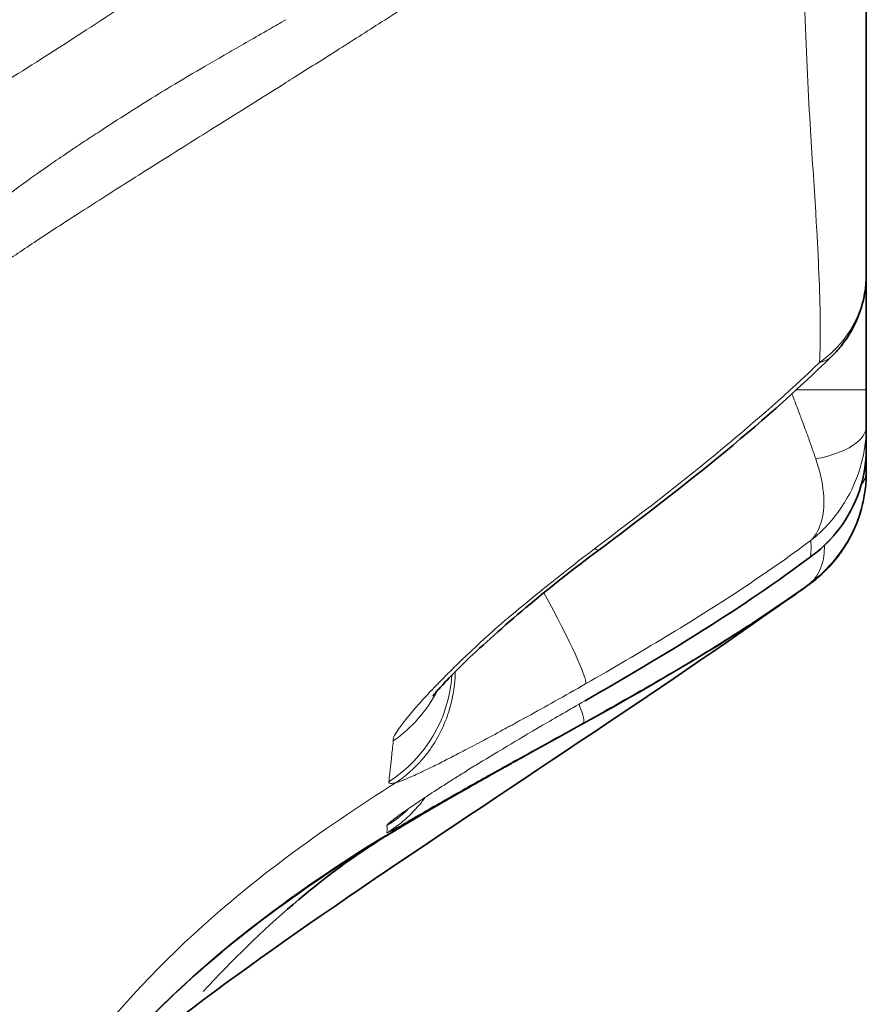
# Model space of a CAD drawing. Header units: millimetres. Extents: x 5 to 415, y 5 to 292.
# Tile 9 of 197: x 46.05 to 49.11, y 150.07 to 153.63. Entities that reach past the tile are written whole.
import ezdxf

# ---------------------------------------------------------------- set-up
doc = ezdxf.new("R2010")
doc.units = ezdxf.units.MM
doc.layers.add('Sichtbar (ISO)', color=7, linetype='Continuous', lineweight=35)
doc.layers.add('Sichtbar schmal (ISO)', color=7, linetype='Continuous', lineweight=18)

msp = doc.modelspace()

# ---------------------------------------------------------------- linework, layer by layer
at = {"layer": 'Sichtbar (ISO)'}
for p, q in [((49.10658155, 152.70922514), (49.10658155, 154.95503939)), ((49.10658155, 152.70919875), (49.10658155, 152.70922514)), ((49.10658155, 152.29035697), (49.10658155, 152.70919875))]:
    msp.add_line(p, q, dxfattribs=at)
for centre, start, end in [((47.11229155, 151.10765985), 301.55376312, 302.46627258), ((47.11229155, 151.10732936), 301.55709245, 302.58733975), ((47.11229155, 151.10718128), 301.56117639, 302.06166992), ((47.11229155, 151.1071494), 302.11941619, 302.14065145)]:
    msp.add_arc(centre, 0.5, start, end, dxfattribs=at)
for points, knots in [([(49.10658155, 152.70919875), (49.10657954, 152.66160876), (49.09836533, 152.61362155), (49.06709379, 152.52566977), (49.04405687, 152.48452201), (49.00481026, 152.43557865), (48.99345074, 152.42305292), (48.98141794, 152.41127037)], [0, 0, 0, 0, 0.014877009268, 0.014877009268, 0.029404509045, 0.029404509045, 0.034758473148, 0.034758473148, 0.034758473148, 0.034758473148]), ([(49.10658155, 152.29035697), (49.10658155, 152.28252533), (49.10658135, 152.27493524), (49.10658132, 152.26766995), (49.10658129, 152.25804687), (49.10658152, 152.24899437), (49.10658155, 152.24070205), (49.10658156, 152.23833917), (49.10658155, 152.23603979), (49.10658151, 152.23378925), (49.10658133, 152.22217878), (49.10658044, 152.21183396), (49.10658058, 152.20096648), (49.10658059, 152.19995667), (49.10658061, 152.19894213), (49.10658063, 152.19792335), (49.10658091, 152.18585282), (49.10658155, 152.17320483), (49.10658155, 152.1607849)], [0.00000004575, 0.00000004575, 0.00000004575, 0.00000004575, 0.14339835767, 0.14339835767, 0.14339835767, 0.33333333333, 0.33333333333, 0.33333333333, 0.38745504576, 0.38745504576, 0.38745504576, 0.66666666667, 0.66666666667, 0.66666666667, 0.69261089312, 0.69261089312, 0.69261089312, 1, 1, 1, 1]), ([(49.10658155, 152.07983851), (49.10658155, 152.08378521), (49.10658153, 152.08779857), (49.10658155, 152.09154773), (49.10658157, 152.09411304), (49.10658173, 152.09655468), (49.10658026, 152.09876662), (49.10657958, 152.0997874), (49.10657851, 152.10075925), (49.10657658, 152.1016718), (49.10656436, 152.10745171), (49.10646963, 152.11085357), (49.10645812, 152.11982286), (49.10645668, 152.12094402), (49.10645702, 152.12215214), (49.106459, 152.12344205), (49.10647209, 152.13195753), (49.10656893, 152.14403805), (49.10658049, 152.15819873), (49.10658119, 152.15905333), (49.10658156, 152.1599155), (49.10658155, 152.1607849)], [0, 0, 0, 0, 0.1666666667, 0.1666666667, 0.1666666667, 0.2807056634, 0.2807056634, 0.2807056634, 0.3333333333, 0.3333333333, 0.3333333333, 0.6666666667, 0.6666666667, 0.6666666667, 0.7083333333, 0.7083333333, 0.7083333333, 0.9833997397, 0.9833997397, 0.9833997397, 1, 1, 1, 1]), ([(49.10658139, 152.07940475), (49.10653797, 152.02710317), (49.09783852, 151.97470189), (49.06501277, 151.87709199), (49.04048834, 151.83076722), (48.98278365, 151.7542889), (48.95068974, 151.72227142), (48.91508798, 151.69544624)], [0, 0, 0, 0, 0.016131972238, 0.016131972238, 0.032324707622, 0.032324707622, 0.046551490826, 0.046551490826, 0.046551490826, 0.046551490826]), ([(49.10658155, 151.99656824), (49.10658155, 152.00864865), (49.10658155, 152.02141714), (49.10658155, 152.03492695), (49.10658155, 152.0361308), (49.10658155, 152.03734064), (49.10658155, 152.03855659), (49.10658155, 152.04922017), (49.10658156, 152.06033855), (49.10658155, 152.07180202), (49.10658155, 152.07432032), (49.10658155, 152.07685509), (49.10658155, 152.07940477)], [0, 0, 0, 0, 0.30606040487, 0.30606040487, 0.30606040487, 0.33333333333, 0.33333333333, 0.33333333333, 0.5725107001, 0.5725107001, 0.5725107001, 0.62505344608, 0.62505344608, 0.62505344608, 0.62505344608]), ([(49.08058111, 151.83421205), (49.08088864, 151.83512823), (49.08119386, 151.83604632), (49.08149677, 151.83696636), (49.08524762, 151.84835907), (49.08863454, 151.86002761), (49.09161586, 151.87193947), (49.0963494, 151.89085232), (49.10005863, 151.91037891), (49.10259704, 151.93036942), (49.10521138, 151.95095787), (49.10658402, 151.9720379), (49.10658155, 151.99337515)], [0.66029224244, 0.66029224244, 0.66029224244, 0.66029224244, 0.66666666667, 0.66666666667, 0.66666666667, 0.74560035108, 0.74560035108, 0.74560035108, 0.87092590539, 0.87092590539, 0.87092590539, 1, 1, 1, 1]), ([(49.10658155, 151.99337515), (49.10658155, 151.99330704), (49.10658152, 151.99357402), (49.10658155, 151.99449761), (49.10658155, 151.99656824)], [0, 0, 0, 0, 0.2691702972, 1, 1, 1, 1]), ([(48.14126678, 151.71284836), (48.04939928, 151.64443325), (47.95936811, 151.57341334), (47.79787446, 151.43800185), (47.72369785, 151.37138519), (47.63749749, 151.28827206), (47.61364927, 151.26435701), (47.57923712, 151.22829685), (47.56641975, 151.21425812), (47.55076111, 151.19633276), (47.54605467, 151.19059497), (47.54328695, 151.18708493), (47.54289716, 151.18656667), (47.54289716, 151.18656667)], [0, 0, 0, 0, 0.03446112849, 0.03446112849, 0.06850430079, 0.06850430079, 0.08352697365, 0.08352697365, 0.09468708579, 0.09468708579, 0.1026161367, 0.1026161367, 0.10548840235, 0.10548840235, 0.10548840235, 0.10548840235]), ([(48.89980671, 151.58832261), (48.92205479, 151.60444994), (48.94271797, 151.62221184), (48.96154224, 151.64118322), (48.97955683, 151.65933859), (48.99582088, 151.67855074), (49.01015483, 151.69815285), (49.01148725, 151.69997497), (49.0128032, 151.70180045), (49.01410264, 151.70362873), (49.02047022, 151.71258776), (49.02644784, 151.72161509), (49.0320736, 151.73073179)], [0, 0, 0, 0, 0.1629239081, 0.1629239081, 0.1629239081, 0.31884004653, 0.31884004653, 0.31884004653, 0.33333333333, 0.33333333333, 0.33333333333, 0.40435390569, 0.40435390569, 0.40435390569, 0.40435390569]), ([(48.75669273, 151.48856595), (48.27286788, 151.16342159), (47.73878141, 150.91871639), (46.99024876, 150.43678853), (46.74282019, 150.2484066), (46.37126424, 149.87132503), (46.23075729, 149.69609124), (45.92424968, 149.21885415), (45.78443495, 148.89621431), (45.627112, 148.37717819), (45.58192136, 148.18423758), (45.53533553, 147.93004114), (45.5252068, 147.86957046), (45.51249417, 147.7865894), (45.50915081, 147.7639731), (45.50472482, 147.73295266), (45.50353521, 147.72450039), (45.50211612, 147.7142795), (45.50186981, 147.71250034), (45.5015936, 147.71049936), (45.50156292, 147.71027704), (45.50151692, 147.70994357), (45.50150159, 147.70983242), (45.5014786, 147.70966569), (45.50147094, 147.70961011), (45.50145868, 147.70952119), (45.50145408, 147.70948785), (45.50144949, 147.7094545)], [0, 0, 0, 0, 0.1750612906, 0.1750612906, 0.2672300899, 0.2672300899, 0.33390306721, 0.33390306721, 0.43739540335, 0.43739540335, 0.49662542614, 0.49662542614, 0.51504950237, 0.51504950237, 0.52195717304, 0.52195717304, 0.52454725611, 0.52454725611, 0.52509331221, 0.52509331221, 0.52516156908, 0.52516156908, 0.52519569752, 0.52519569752, 0.52521276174, 0.52521276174, 0.52522300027, 0.52522300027, 0.52522300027, 0.52522300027]), ([(48.77540621, 151.50118725), (47.85784588, 150.85151103), (46.45485688, 150.0068479), (46.14315356, 149.55940429), (46.11305382, 149.51449014), (46.08710682, 149.47306178)], [0.0657623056, 0.0657623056, 0.0657623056, 0.0657623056, 1.4798157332, 1.4798157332, 1.6467220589, 1.6467220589, 1.6467220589, 1.6467220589]), ([(47.91100973, 150.99024076), (47.89328236, 150.98040829), (47.87645116, 150.97106665), (47.86059133, 150.96225083), (47.85676757, 150.96012536), (47.85299974, 150.95803024), (47.84928825, 150.9559657)], [0.116769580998, 0.116769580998, 0.116769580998, 0.116769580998, 0.156928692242, 0.156928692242, 0.156928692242, 0.16661093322, 0.16661093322, 0.16661093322, 0.16661093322]), ([(47.82583636, 150.94290994), (47.82143768, 150.94045908), (47.8171313, 150.93805841), (47.81291806, 150.93570842), (47.79631338, 150.92644692), (47.78135607, 150.91808515), (47.76740944, 150.91027119), (47.73809338, 150.89384612), (47.71314389, 150.87979165), (47.68768119, 150.86536057), (47.67525745, 150.85831936), (47.66273126, 150.85119814), (47.64972154, 150.8437763), (47.64725369, 150.84236843), (47.64475904, 150.84094438), (47.64224163, 150.83950635)], [0.18770539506, 0.18770539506, 0.18770539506, 0.18770539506, 0.2, 0.2, 0.2, 0.24845393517, 0.24845393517, 0.24845393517, 0.35030492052, 0.35030492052, 0.35030492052, 0.4, 0.4, 0.4, 0.40942679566, 0.40942679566, 0.40942679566, 0.40942679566]), ([(47.82518691, 150.94261235), (47.82097256, 150.94026474), (47.81684341, 150.93796344), (47.81280024, 150.93570891), (47.79622519, 150.92646642), (47.78129557, 150.91812239), (47.7673755, 150.91032546), (47.73806788, 150.89390965), (47.71313595, 150.87986897), (47.68768152, 150.86544665), (47.67524406, 150.85839966), (47.66270165, 150.85127124), (47.64967017, 150.84383907), (47.64740744, 150.84254858), (47.64512202, 150.8412444), (47.64281704, 150.83992823)], [0.18819924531, 0.18819924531, 0.18819924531, 0.18819924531, 0.2, 0.2, 0.2, 0.2483773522, 0.2483773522, 0.2483773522, 0.35023207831, 0.35023207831, 0.35023207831, 0.4, 0.4, 0.4, 0.40864146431, 0.40864146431, 0.40864146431, 0.40864146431]), ([(47.66888246, 150.85504099), (47.66255406, 150.85144487), (47.65615028, 150.84779997), (47.64962268, 150.84407826), (47.6476189, 150.8429358), (47.64559717, 150.84178253), (47.64355969, 150.84061963)], [0.375075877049, 0.375075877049, 0.375075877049, 0.375075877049, 0.4, 0.4, 0.4, 0.407650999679, 0.407650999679, 0.407650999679, 0.407650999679]), ([(47.49045696, 150.75131388), (47.49211825, 150.75229767), (47.49380574, 150.7532963), (47.49552031, 150.75431025), (47.50820148, 150.76180954), (47.52210059, 150.76998948), (47.53681149, 150.77859427), (47.55954449, 150.7918914), (47.5842615, 150.80622228), (47.60839075, 150.82009945), (47.61364711, 150.82312248), (47.61887202, 150.82612224), (47.62403298, 150.82908088)], [0.3921095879, 0.3921095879, 0.3921095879, 0.3921095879, 0.4, 0.4, 0.4, 0.45835832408, 0.45835832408, 0.45835832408, 0.54854044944, 0.54854044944, 0.54854044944, 0.56818590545, 0.56818590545, 0.56818590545, 0.56818590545]), ([(47.49092172, 150.75165379), (47.49242267, 150.75254241), (47.49394494, 150.75344311), (47.49548918, 150.75435623), (47.5081668, 150.76185259), (47.52206153, 150.77002899), (47.53676767, 150.7786299), (47.55949873, 150.7919242), (47.58421386, 150.80625197), (47.60834252, 150.82012665), (47.61722701, 150.82523549), (47.62602179, 150.83027794), (47.63457005, 150.83516786)], [0.39289320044, 0.39289320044, 0.39289320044, 0.39289320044, 0.4, 0.4, 0.4, 0.45834416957, 0.45834416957, 0.45834416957, 0.54852586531, 0.54852586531, 0.54852586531, 0.58173195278, 0.58173195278, 0.58173195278, 0.58173195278]), ([(47.49161853, 150.75228284), (47.49288432, 150.75303204), (47.4941652, 150.75378978), (47.49546156, 150.75455627), (47.50813445, 150.76204929), (47.52202321, 150.77022149), (47.5367228, 150.77881776), (47.55945169, 150.79210952), (47.58416464, 150.8064344), (47.60829254, 150.82030685), (47.61699796, 150.82531206), (47.62561743, 150.83025363), (47.63400349, 150.83505056)], [0.39403374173, 0.39403374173, 0.39403374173, 0.39403374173, 0.4, 0.4, 0.4, 0.45832458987, 0.45832458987, 0.45832458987, 0.54850755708, 0.54850755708, 0.54850755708, 0.58104580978, 0.58104580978, 0.58104580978, 0.58104580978]), ([(47.49092173, 150.7516538), (47.44915868, 150.7269284), (47.41687067, 150.70736542), (47.38837782, 150.69000027), (47.38253266, 150.68640783), (47.37770253, 150.68345048)], [0, 0, 0, 0, 0.025440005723, 0.025440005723, 0.037147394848, 0.037147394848, 0.037147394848, 0.037147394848]), ([(47.49045698, 150.75131389), (47.4487748, 150.72663038), (47.41657352, 150.70711663), (47.38854388, 150.69003297), (47.38281405, 150.68651344), (47.37810315, 150.68362889)], [0, 0, 0, 0, 0.025435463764, 0.025435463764, 0.036685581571, 0.036685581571, 0.036685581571, 0.036685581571]), ([(45.50130085, 147.70950211), (45.5013026, 147.70951481), (45.50130435, 147.70952751), (45.50130959, 147.70956562), (45.50131309, 147.70959104), (45.50132359, 147.70966731), (45.5013306, 147.7097182), (45.50135163, 147.70987095), (45.50136567, 147.70997291), (45.50140785, 147.7102792), (45.50143606, 147.71048393), (45.50152093, 147.7110997), (45.50157784, 147.71151234), (45.50186406, 147.71358634), (45.50209841, 147.71527992), (45.50280249, 147.72035361), (45.50328758, 147.72383118), (45.50804296, 147.75771522), (45.51400958, 147.79899884), (45.53132142, 147.90741029), (45.54329023, 147.97720649), (45.5852306, 148.19362666), (45.62210296, 148.35323953), (45.75564425, 148.81552013), (45.87999534, 149.12430548), (46.15736527, 149.59405634), (46.28886659, 149.77280697), (46.70573475, 150.23132347), (47.03357861, 150.47468569), (47.37359401, 150.68335041)], [0, 0, 0, 0, 0.00001163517, 0.00001163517, 0.0000349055, 0.0000349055, 0.00008144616, 0.00008144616, 0.00017452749, 0.00017452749, 0.00036069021, 0.00036069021, 0.00073301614, 0.00073301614, 0.00222236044, 0.00222236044, 0.00510372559, 0.00510372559, 0.02921636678, 0.02921636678, 0.05507378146, 0.05507378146, 0.10493462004, 0.10493462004, 0.20303836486, 0.20303836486, 0.26885782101, 0.26885782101, 0.38895913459, 0.38895913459, 0.38895913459, 0.38895913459]), ([(47.37681631, 150.68301599), (47.37602983, 150.6825354), (47.37547696, 150.68219762), (47.3745162, 150.68161201), (47.37418276, 150.68140882), (47.37395331, 150.68126902)], [0.0087825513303, 0.0087825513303, 0.0087825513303, 0.0087825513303, 0.0106399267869, 0.0106399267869, 0.0118626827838, 0.0118626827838, 0.0118626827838, 0.0118626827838]), ([(47.37432535, 150.68182815), (47.37456056, 150.68197248), (47.37491323, 150.68218896), (47.37608581, 150.68291391), (47.37691654, 150.6834285), (47.37869816, 150.68454612), (47.37935881, 150.68496222), (47.38024526, 150.68552417), (47.38040618, 150.68562631), (47.38057026, 150.68573059)], [0, 0, 0, 0, 0.0007776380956, 0.0007776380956, 0.0015240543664, 0.0015240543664, 0.0018767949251, 0.0018767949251, 0.0019530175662, 0.0019530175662, 0.0019530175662, 0.0019530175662]), ([(47.37435956, 150.68134139), (47.37484505, 150.68163922), (47.37579981, 150.68221983), (47.37719885, 150.68307547), (47.37748223, 150.68324878), (47.37778382, 150.68343336), (47.37810326, 150.68362897)], [0.027341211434, 0.027341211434, 0.027341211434, 0.027341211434, 0.066473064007, 0.066473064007, 0.066473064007, 0.074399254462, 0.074399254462, 0.074399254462, 0.074399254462]), ([(47.37440682, 150.68143609), (47.37491261, 150.68174628), (47.37584031, 150.68231101), (47.37716852, 150.68312363), (47.3773399, 150.68322849), (47.37751795, 150.68333747), (47.37770258, 150.68345051)], [0.029320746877, 0.029320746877, 0.029320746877, 0.029320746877, 0.066475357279, 0.066475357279, 0.066475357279, 0.07126955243, 0.07126955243, 0.07126955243, 0.07126955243]), ([(47.37448535, 150.68159763), (47.37469982, 150.68172925), (47.37506819, 150.68195501), (47.37647248, 150.6828245), (47.37745016, 150.6834308), (47.37954219, 150.68474864), (47.38024669, 150.68519439), (47.38116256, 150.6857778), (47.38131152, 150.6858728), (47.38146283, 150.68596942)], [0, 0, 0, 0, 0.0010262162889, 0.0010262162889, 0.001897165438, 0.001897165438, 0.0022598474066, 0.0022598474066, 0.0023288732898, 0.0023288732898, 0.0023288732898, 0.0023288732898]), ([(47.37463054, 150.6815403), (47.37481543, 150.68165377), (47.37518196, 150.68187793), (47.37644218, 150.68265922), (47.37687654, 150.68292908), (47.37752027, 150.68333123), (47.37761095, 150.68338792), (47.3777049, 150.6834467)], [0, 0, 0, 0, 0.0012419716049, 0.0012419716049, 0.0017147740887, 0.0017147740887, 0.0017891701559, 0.0017891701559, 0.0017891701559, 0.0017891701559]), ([(47.40790122, 150.7024896), (47.3961693, 150.69533687), (47.38744981, 150.68995856), (47.37978564, 150.68524837), (47.37875555, 150.68461593), (47.37770239, 150.68397091)], [0.0099653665, 0.0099653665, 0.0099653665, 0.0099653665, 0.023431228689, 0.023431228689, 0.025594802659, 0.025594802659, 0.025594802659, 0.025594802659])]:
    msp.add_open_spline(points, degree=3, knots=knots, dxfattribs=at)
for points in [[(48.98134187, 152.411194), (48.72065486, 152.15673902), (48.4331803, 151.93031931), (48.14126712, 151.71284861)], [(48.98133691, 152.41119849), (48.98136241, 152.41122337), (48.98138787, 152.41124826), (48.98141331, 152.41127316)], [(49.10658136, 152.07940476), (49.10658149, 152.07954933), (49.10658156, 152.07969391), (49.10658155, 152.07983851)], [(49.0805811, 151.83421206), (49.06838603, 151.7978823), (49.05197517, 151.76298785), (49.03207175, 151.7307348)], [(48.91503655, 151.69540988), (48.65476161, 151.49957739), (48.37427248, 151.3315138), (48.09233817, 151.16893747)], [(48.91502095, 151.69542865), (48.91503767, 151.69544134), (48.91505437, 151.69545403), (48.91507108, 151.69546673)], [(48.89980225, 151.58831808), (48.85317251, 151.55455636), (48.80542877, 151.52132488), (48.75669056, 151.48857006)], [(47.83099737, 150.94581567), (47.84992304, 150.95635259), (47.87057779, 150.96782997), (47.89286858, 150.98020079)], [(47.82583593, 150.94290977), (47.76040555, 150.90645287), (47.69791778, 150.87131019), (47.64224149, 150.83950629)], [(47.8251865, 150.94261219), (47.76021771, 150.90642073), (47.69816421, 150.87153171), (47.64281691, 150.83992818)], [(47.49161854, 150.75228285), (47.45524773, 150.73075562), (47.42600763, 150.71310835), (47.40609773, 150.7010092)], [(47.37403219, 150.68112922), (47.14835166, 150.54247455), (46.92459009, 150.34882495), (46.71417949, 150.11968911)], [(47.37432753, 150.68182968), (47.37400054, 150.68162895), (47.3738684, 150.68154559), (47.37394106, 150.68158449)], [(47.37448777, 150.68159932), (47.37406341, 150.68133884), (47.37388478, 150.68122656), (47.37396577, 150.68126925)], [(47.37463309, 150.68154208), (47.37412681, 150.68123129), (47.37390867, 150.68109448), (47.37399603, 150.68114002)], [(47.37701036, 150.68313389), (47.37713641, 150.68321244), (47.37727057, 150.68329612), (47.37741358, 150.68338544)], [(47.37772263, 150.68342599), (47.37780034, 150.68347462), (47.37787949, 150.68352421), (47.37796069, 150.68357509)], [(47.37798164, 150.68372912), (47.37804113, 150.6837664), (47.37810166, 150.68380436), (47.37816309, 150.6838429)]]:
    msp.add_open_spline(points, degree=3, dxfattribs=at)
at = {"layer": 'Sichtbar schmal (ISO)'}
for p, q in [((48.93766842, 152.38925879), (48.93768212, 152.38926199)), ((49.10658155, 152.29035697), (48.85349044, 152.29035697)), ((48.90435276, 151.68828398), (48.90436366, 151.6882904)), ((48.91660037, 151.60325052), (48.9166177, 151.60326928)), ((47.4224341, 150.71676909), (47.42239929, 150.71674157)), ((47.37395271, 150.68173712), (47.37394104, 150.68158474)), ((47.37398016, 150.6813737), (47.37396579, 150.6812695))]:
    msp.add_line(p, q, dxfattribs=at)
for centre, major_axis, ratio, start_param, end_param in [((48.80658158, 152.16070368), (0.29999997, 0.00010076), 0.4305600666, 5.1153886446, 6.2830339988), ((48.80658195, 151.99687703), (0.29999954, -0.00040012), 0.4800503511, 5.9285272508, 6.283819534), ((47.84257097, 152.11382318), (0.29869608, -0.40097463), 0.0699867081, 6.0531222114, 6.2831879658), ((47.84257221, 151.66080487), (0.24932334, -0.43340267), 0.0756127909, 0.0721937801, 1.2901982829), ((47.11229156, 151.29495775), (0.49999995, 0.00021673), 0.995746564, 5.2858143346, 6.2155158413), ((47.11229156, 151.42910173), (-0.49999997, -0.00017264), 0.9887921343, 2.1825811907, 2.6685161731), ((47.84256723, 151.60208234), (0.24977094, -0.43314487), 0.075573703, 6.234078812, 6.2831853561), ((47.84256693, 151.52588004), (0.24292197, -0.43702279), 0.0762465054, 0.0051098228, 0.5206554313), ((47.11229155, 151.14296868), (-0.5, -0.0000201), 0.9994667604, 2.1286109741, 2.3161389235)]:
    msp.add_ellipse(centre, major_axis=major_axis, ratio=ratio, start_param=start_param, end_param=end_param, dxfattribs=at)
for points, knots in [([(40.51942454, 151.2124761), (40.95927247, 151.31020376), (41.39128733, 151.42182463), (41.81255685, 151.54598046), (42.20691741, 151.66220572), (42.59186115, 151.78941456), (42.96532398, 151.92627855), (43.12870845, 151.98615453), (43.28989999, 152.04787237), (43.44876217, 152.11125173), (43.62959996, 152.18339845), (43.80729088, 152.25791648), (43.98270018, 152.33515475), (44.28412689, 152.46788246), (44.57885067, 152.60859209), (44.8710342, 152.75956743), (45.12921026, 152.89297064), (45.3853945, 153.03440778), (45.64221811, 153.18584938), (45.77663404, 153.26511064), (45.91121838, 153.34712122), (46.04636126, 153.43216077), (46.13340347, 153.48693266), (46.22074763, 153.54286525), (46.30835598, 153.59994462), (46.4974317, 153.72313292), (46.68774248, 153.85166163), (46.87848466, 153.98582892), (47.04139358, 154.1004184), (47.20461243, 154.2191244), (47.36790159, 154.3418022), (47.51091385, 154.44924613), (47.65398013, 154.55973587), (47.79697968, 154.67313719), (47.92454879, 154.77430188), (48.05206459, 154.87778343), (48.17949927, 154.98343384), (48.2941666, 155.07849942), (48.40876815, 155.17532082), (48.52333454, 155.27375084), (48.56561253, 155.31007409), (48.60788589, 155.3466163), (48.65015942, 155.38336759)], [0, 0, 0, 0, 0.1421061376, 0.1421061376, 0.1421061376, 0.2751351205, 0.2751351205, 0.2751351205, 0.3333333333, 0.3333333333, 0.3333333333, 0.3995821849, 0.3995821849, 0.3995821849, 0.5134254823, 0.5134254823, 0.5134254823, 0.6140184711, 0.6140184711, 0.6140184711, 0.6666666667, 0.6666666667, 0.6666666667, 0.7005760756, 0.7005760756, 0.7005760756, 0.7737591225, 0.7737591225, 0.7737591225, 0.8362632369, 0.8362632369, 0.8362632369, 0.8910057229, 0.8910057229, 0.8910057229, 0.9398411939, 0.9398411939, 0.9398411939, 0.9837839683, 0.9837839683, 0.9837839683, 1, 1, 1, 1]), ([(47.0122899, 153.39930058), (47.02262052, 153.40579588), (47.03295087, 153.41229463), (47.04328082, 153.41879689), (47.09372814, 153.45055136), (47.14416558, 153.48238989), (47.19456796, 153.51433929), (47.24898468, 153.54883333), (47.30336051, 153.58345664), (47.35766818, 153.61823626), (47.41616192, 153.65569672), (47.47457653, 153.69333856), (47.53288127, 153.73118938), (47.59565472, 153.77194124), (47.65830075, 153.81293542), (47.72078692, 153.85419878), (47.78829314, 153.8987772), (47.8556127, 153.94366989), (47.92270861, 153.98890391), (47.99553554, 154.03800161), (48.06809887, 154.08750159), (48.14035995, 154.13742333), (48.21887331, 154.19166448), (48.29702973, 154.2464037), (48.37479046, 154.30165399), (48.45900259, 154.36148811), (48.54275048, 154.42192182), (48.62600816, 154.48293878), (48.70873903, 154.54356966), (48.79098605, 154.60477627), (48.87273909, 154.66653502)], [0, 0, 0, 0, 0.0163042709, 0.0163042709, 0.0163042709, 0.0959278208, 0.0959278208, 0.0959278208, 0.1818930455, 0.1818930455, 0.1818930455, 0.2744845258, 0.2744845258, 0.2744845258, 0.3741725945, 0.3741725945, 0.3741725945, 0.4818694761, 0.4818694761, 0.4818694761, 0.5987653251, 0.5987653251, 0.5987653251, 0.7257754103, 0.7257754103, 0.7257754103, 0.8633228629, 0.8633228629, 0.8633228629, 1, 1, 1, 1]), ([(48.87273909, 154.66653502), (48.87441521, 154.52691605), (48.8753113, 154.38926978), (48.87616475, 154.25620882), (48.87741456, 154.06135386), (48.87853966, 153.87618175), (48.88336572, 153.70516592), (48.88359469, 153.69705213), (48.88383209, 153.68897087), (48.88407847, 153.68092227), (48.88885412, 153.52490946), (48.89589477, 153.38031783), (48.90372531, 153.2495293), (48.91062773, 153.1342425), (48.91820362, 153.02950804), (48.9238997, 152.93190616), (48.92516864, 152.91016305), (48.92639304, 152.88881254), (48.92757081, 152.86779633), (48.93462393, 152.74194058), (48.93994847, 152.62784892), (48.94044966, 152.52231179), (48.94066666, 152.47661814), (48.93997298, 152.43255076), (48.93766842, 152.38925879)], [0, 0, 0, 0, 0.1315504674, 0.1315504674, 0.1315504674, 0.3241934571, 0.3241934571, 0.3241934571, 0.3333333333, 0.3333333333, 0.3333333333, 0.5104993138, 0.5104993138, 0.5104993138, 0.6666666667, 0.6666666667, 0.6666666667, 0.7014566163, 0.7014566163, 0.7014566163, 0.9097965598, 0.9097965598, 0.9097965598, 1, 1, 1, 1]), ([(45.43042531, 152.27588803), (45.42789804, 152.28482651), (45.42703401, 152.29447199), (45.42731228, 152.30452192), (45.42760361, 152.31504356), (45.42916198, 152.32598825), (45.43179029, 152.33760044), (45.43315361, 152.34362379), (45.43475698, 152.34980803), (45.43651278, 152.35596024), (45.43904598, 152.36483642), (45.44189559, 152.37364235), (45.44471395, 152.38185848), (45.44730527, 152.38941273), (45.44986381, 152.39647161), (45.45210391, 152.40264353), (45.45708636, 152.41637122), (45.46073176, 152.42549825), (45.46729262, 152.43854558), (45.46911334, 152.44216636), (45.47116983, 152.4460841), (45.4735771, 152.45046517), (45.47647077, 152.45573145), (45.47983717, 152.46168016), (45.48378726, 152.46832843), (45.48916531, 152.47738007), (45.49562616, 152.48772869), (45.5034446, 152.49938385), (45.5100604, 152.50924619), (45.5176481, 152.52004386), (45.52636647, 152.53176961), (45.52875846, 152.53498671), (45.53123552, 152.53827383), (45.53380082, 152.54163053), (45.53964925, 152.54928321), (45.54593971, 152.55732883), (45.55248858, 152.56554272), (45.56180076, 152.57722248), (45.57163643, 152.58924057), (45.58143371, 152.60099645), (45.59229379, 152.6140276), (45.60310582, 152.62673846), (45.61306977, 152.6383616), (45.62139034, 152.64806772), (45.62911857, 152.65701725), (45.63578055, 152.66477401), (45.63999628, 152.66968252), (45.64380071, 152.67409222), (45.64729812, 152.67812141), (45.66285893, 152.6960482), (45.67230311, 152.70649164), (45.68526538, 152.71929014), (45.68797828, 152.72196877), (45.6908467, 152.7247486), (45.69396094, 152.72771663), (45.70342584, 152.73673715), (45.71512162, 152.7475572), (45.72871297, 152.75989474), (45.74263696, 152.77253424), (45.7585508, 152.78676535), (45.77608865, 152.80230863), (45.78002622, 152.80579838), (45.78404563, 152.80935445), (45.78814267, 152.81297385), (45.80048903, 152.82388082), (45.81353743, 152.83536074), (45.82723592, 152.84726049), (45.84470284, 152.86243386), (45.86322698, 152.87828957), (45.88269115, 152.89451387), (45.89761201, 152.9069511), (45.91308505, 152.91960522), (45.92905416, 152.93233649), (45.9337288, 152.93606332), (45.93844605, 152.93979744), (45.94319042, 152.94352878), (45.96517119, 152.96081616), (45.98773484, 152.97803959), (46.00933232, 152.99422534), (46.03606348, 153.01425839), (46.0613138, 153.0327038), (46.08213625, 153.04777694), (46.11571085, 153.07208123), (46.13779397, 153.08755197), (46.16019482, 153.10302023), (46.16533397, 153.10656891), (46.17049031, 153.11011611), (46.17580711, 153.11376644), (46.19580802, 153.12749835), (46.21806905, 153.14271315), (46.24628898, 153.16158135), (46.25826934, 153.16959157), (46.27132375, 153.17825961), (46.2857353, 153.18774861), (46.30239794, 153.19871979), (46.32087269, 153.21079646), (46.34027847, 153.22340492), (46.37311229, 153.24473795), (46.40861138, 153.26759108), (46.44250019, 153.28923426), (46.44671094, 153.29192346), (46.45089683, 153.29459405), (46.45504965, 153.2972408), (46.48735615, 153.317831), (46.51766593, 153.33695554), (46.55375758, 153.35903157), (46.58171204, 153.37613035), (46.61313589, 153.39499746), (46.65162588, 153.41768355), (46.65932166, 153.42221946), (46.66729964, 153.42690905), (46.67554991, 153.43174698), (46.7141182, 153.45436329), (46.75863842, 153.48021791), (46.8080863, 153.50879038), (46.85226465, 153.53431796), (46.90037589, 153.56201605), (46.95168129, 153.59153548), (46.97142581, 153.60289582), (46.99164331, 153.61452618), (47.0122916, 153.62640703)], [0, 0, 0, 0, 0.0348953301, 0.0348953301, 0.0348953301, 0.0714285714, 0.0714285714, 0.0714285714, 0.0903786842, 0.0903786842, 0.0903786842, 0.1177191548, 0.1177191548, 0.1177191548, 0.1428571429, 0.1428571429, 0.1428571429, 0.1987694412, 0.1987694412, 0.1987694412, 0.2142857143, 0.2142857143, 0.2142857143, 0.2329371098, 0.2329371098, 0.2329371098, 0.258331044, 0.258331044, 0.258331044, 0.2798188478, 0.2798188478, 0.2798188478, 0.2857142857, 0.2857142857, 0.2857142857, 0.2991548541, 0.2991548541, 0.2991548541, 0.3182667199, 0.3182667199, 0.3182667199, 0.339451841, 0.339451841, 0.339451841, 0.3571428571, 0.3571428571, 0.3571428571, 0.3683378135, 0.3683378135, 0.3683378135, 0.4181468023, 0.4181468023, 0.4181468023, 0.4285714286, 0.4285714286, 0.4285714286, 0.4602542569, 0.4602542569, 0.4602542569, 0.492712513, 0.492712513, 0.492712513, 0.5, 0.5, 0.5, 0.5219606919, 0.5219606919, 0.5219606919, 0.5499627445, 0.5499627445, 0.5499627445, 0.5714285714, 0.5714285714, 0.5714285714, 0.5777122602, 0.5777122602, 0.5777122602, 0.6068247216, 0.6068247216, 0.6068247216, 0.6428571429, 0.6428571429, 0.6428571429, 0.7009566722, 0.7009566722, 0.7009566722, 0.7142857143, 0.7142857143, 0.7142857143, 0.7644273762, 0.7644273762, 0.7644273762, 0.7857142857, 0.7857142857, 0.7857142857, 0.8103262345, 0.8103262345, 0.8103262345, 0.8519687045, 0.8519687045, 0.8519687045, 0.8571428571, 0.8571428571, 0.8571428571, 0.8973947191, 0.8973947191, 0.8973947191, 0.9285714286, 0.9285714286, 0.9285714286, 0.9348049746, 0.9348049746, 0.9348049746, 0.963945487, 0.963945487, 0.963945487, 0.9899805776, 0.9899805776, 0.9899805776, 1, 1, 1, 1]), ([(45.4831852, 152.29293684), (45.48301498, 152.29783404), (45.48451117, 152.30795089), (45.49078197, 152.3238933), (45.49959022, 152.33976391), (45.51079956, 152.35627936), (45.52459062, 152.37392393), (45.5410438, 152.39283608), (45.56024875, 152.41310537), (45.58234851, 152.43484228), (45.60746375, 152.45811355), (45.63565727, 152.4829284), (45.66695117, 152.50926805), (45.70139568, 152.53714532), (45.73911624, 152.56663406), (45.78030377, 152.59785335), (45.82517938, 152.63093826), (45.87397914, 152.66602965), (45.9269481, 152.70327189), (45.98434308, 152.74281686), (46.04647416, 152.78485453), (46.11375777, 152.82964694), (46.18672469, 152.87753127), (46.26597315, 152.92888976), (46.35211019, 152.98411633), (46.4457286, 153.04360855), (46.54740288, 153.10777316), (46.65771671, 153.17705122), (46.77730377, 153.2519546), (46.89653401, 153.32661218), (46.97597056, 153.37646512), (47.01228988, 153.3993006)], [0, 0, 0, 0, 0.0142044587, 0.0267787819, 0.0388200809, 0.0514408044, 0.0649849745, 0.0795697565, 0.0953786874, 0.1125721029, 0.1312786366, 0.1515540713, 0.1733974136, 0.1968421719, 0.221998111, 0.249003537, 0.2780026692, 0.3091456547, 0.3425848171, 0.3784710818, 0.4169686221, 0.4583246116, 0.5028834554, 0.5510122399, 0.6030755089, 0.6594319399, 0.7204276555, 0.7864065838, 0.8577639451, 0.9349637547, 1, 1, 1, 1]), ([(48.93766842, 152.38925879), (48.97500864, 152.41574919), (49.00666751, 152.44725601), (49.0311575, 152.48036456), (49.05564749, 152.51347311), (49.07351032, 152.54780112), (49.08638048, 152.5857854), (49.09924805, 152.62376204), (49.10657854, 152.66549038), (49.10658155, 152.70919875)], [0.00000000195, 0.00000000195, 0.00000000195, 0.00000000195, 0.33333333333, 0.33333333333, 0.33333333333, 0.66666666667, 0.66666666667, 0.66666666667, 0.99993292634, 0.99993292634, 0.99993292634, 0.99993292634]), ([(48.93771619, 152.38926995), (48.9509162, 152.39235402), (48.96202241, 152.39695386), (48.97082543, 152.40275824), (48.97478066, 152.40536618), (48.97827535, 152.40821115), (48.98133691, 152.41119849)], [0.00021988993, 0.00021988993, 0.00021988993, 0.00021988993, 0.18250894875, 0.18250894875, 0.18250894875, 0.26441208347, 0.26441208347, 0.26441208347, 0.26441208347]), ([(48.93766842, 152.38925879), (48.82441986, 152.28101701), (48.55657661, 152.0457699), (48.28117761, 151.83432652), (48.12699757, 151.71864633)], [0, 0, 0, 0, 0.4362403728, 1, 1, 1, 1]), ([(48.92427531, 152.04192301), (48.91613933, 152.06538733), (48.90756378, 152.08991027), (48.89871646, 152.11460163), (48.89800822, 152.11657822), (48.89729824, 152.11855582), (48.89658664, 152.12053406), (48.88916648, 152.14116177), (48.88159469, 152.16183488), (48.87363825, 152.1831883), (48.87129984, 152.1894641), (48.86892831, 152.19579908), (48.86651813, 152.20221042), (48.86097322, 152.21696044), (48.85521636, 152.23211323), (48.84930005, 152.24753334), (48.84564671, 152.25705531), (48.84193264, 152.26667893), (48.83817095, 152.27637103)], [0, 0, 0, 0, 0.30862717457, 0.30862717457, 0.30862717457, 0.33333333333, 0.33333333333, 0.33333333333, 0.59095220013, 0.59095220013, 0.59095220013, 0.66666666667, 0.66666666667, 0.66666666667, 0.84085642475, 0.84085642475, 0.84085642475, 0.94841928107, 0.94841928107, 0.94841928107, 0.94841928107]), ([(49.10658155, 152.1607849), (49.10658167, 152.13957051), (49.10527474, 152.11851567), (49.10276372, 152.09785345), (49.09883232, 152.06550356), (49.09194481, 152.03413204), (49.08267177, 152.00440917), (49.06747595, 151.95570199), (49.04650738, 151.91139507), (49.01748186, 151.86795254), (48.98845634, 151.82451), (48.95062597, 151.78252997), (48.90649589, 151.74748462)], [0, 0, 0, 0, 0.129921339, 0.129921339, 0.129921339, 0.3333333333, 0.3333333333, 0.3333333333, 0.6666666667, 0.6666666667, 0.6666666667, 1, 1, 1, 1]), ([(48.90435276, 151.68828398), (48.9490925, 151.72002988), (48.98736277, 151.75911324), (49.01663323, 151.79986077), (49.04590369, 151.84060831), (49.06696687, 151.88237057), (49.08232829, 151.92884109), (49.09764797, 151.97518531), (49.10653369, 152.02635983), (49.10658136, 152.07940476)], [0, 0, 0, 0, 0.33333333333, 0.33333333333, 0.33333333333, 0.66666666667, 0.66666666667, 0.66666666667, 0.99909399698, 0.99909399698, 0.99909399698, 0.99909399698]), ([(48.90649543, 151.74748524), (48.92547708, 151.76651779), (48.93860643, 151.79183376), (48.94600202, 151.82096069), (48.95339762, 151.85008761), (48.95530392, 151.88271811), (48.95183218, 151.91968877), (48.94836045, 151.95665943), (48.93929529, 151.99820684), (48.92427531, 152.04192301)], [0, 0, 0, 0, 0.3333333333, 0.3333333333, 0.3333333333, 0.6666666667, 0.6666666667, 0.6666666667, 1, 1, 1, 1]), ([(49.10658155, 151.99656824), (49.10658207, 151.94175515), (49.09744749, 151.88868092), (49.08175504, 151.84064165), (49.06606258, 151.79260238), (49.04461896, 151.74943987), (49.01476577, 151.70711675), (48.98491257, 151.66479362), (48.94582878, 151.62398834), (48.90000767, 151.59063835)], [0, 0, 0, 0, 0.3333333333, 0.3333333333, 0.3333333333, 0.6666666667, 0.6666666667, 0.6666666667, 1, 1, 1, 1]), ([(49.0320736, 151.73073179), (49.03731078, 151.73921879), (49.04224302, 151.74778324), (49.04690104, 151.75644211), (49.05701077, 151.77523526), (49.06583427, 151.79447545), (49.07351057, 151.81452318), (49.07598886, 151.8209956), (49.07834604, 151.82755347), (49.08058111, 151.83421205)], [0.40435390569, 0.40435390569, 0.40435390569, 0.40435390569, 0.47046901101, 0.47046901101, 0.47046901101, 0.61396463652, 0.61396463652, 0.61396463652, 0.66029224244, 0.66029224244, 0.66029224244, 0.66029224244]), ([(48.0936099, 151.22989096), (48.19242857, 151.28678855), (48.28887434, 151.34304722), (48.38250422, 151.39963466), (48.4761341, 151.4562221), (48.56694718, 151.51313987), (48.6543982, 151.57094414), (48.74184922, 151.6287484), (48.82594162, 151.68743422), (48.9064979, 151.74748196)], [0, 0, 0, 0, 0.3333333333, 0.3333333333, 0.3333333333, 0.6666666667, 0.6666666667, 0.6666666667, 1, 1, 1, 1]), ([(48.12699757, 151.71864633), (48.02061489, 151.63656053), (47.92699496, 151.56259667), (47.85385808, 151.50171926), (47.78072119, 151.44084185), (47.72802763, 151.39310698), (47.67463115, 151.34250973), (47.63276021, 151.30283382), (47.59046888, 151.26143466), (47.55325949, 151.22297396), (47.54301709, 151.21238712), (47.5331624, 151.20202541), (47.52381659, 151.1919904), (47.4805186, 151.14549936), (47.44793158, 151.10610286), (47.4269718, 151.0778667), (47.41031843, 151.05543194), (47.40107812, 151.03994401), (47.39938975, 151.03055131), (47.39895315, 151.02812245), (47.39902134, 151.02610199), (47.39959604, 151.02447631)], [0, 0, 0, 0, 0.2, 0.2, 0.2, 0.4, 0.4, 0.4, 0.5568303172, 0.5568303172, 0.5568303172, 0.6, 0.6, 0.6, 0.8, 0.8, 0.8, 0.958907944, 0.958907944, 0.958907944, 1, 1, 1, 1]), ([(48.95547428, 151.72949771), (48.95556052, 151.71620317), (48.9538626, 151.68899498), (48.94496365, 151.65117348), (48.92766181, 151.61639897), (48.91039392, 151.59834252), (48.90000654, 151.59063992)], [0.38438482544, 0.38438482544, 0.38438482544, 0.38438482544, 0.51200789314, 0.65941074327, 0.82167460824, 0.99994678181, 0.99994678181, 0.99994678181, 0.99994678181]), ([(48.90435276, 151.68828398), (48.82273177, 151.6272333), (48.73788488, 151.56789437), (48.65106134, 151.51033639), (48.56423781, 151.4527784), (48.4754715, 151.39695169), (48.38222813, 151.34041327), (48.28898476, 151.28387485), (48.19123094, 151.22668179), (48.09043025, 151.16853305)], [0, 0, 0, 0, 0.3333333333, 0.3333333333, 0.3333333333, 0.6666666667, 0.6666666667, 0.6666666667, 1, 1, 1, 1]), ([(48.085656, 151.08895761), (48.18767302, 151.14566559), (48.28620487, 151.20120618), (48.37909197, 151.25548915), (48.47197906, 151.30977211), (48.55927677, 151.3627), (48.64567472, 151.4179584), (48.73207112, 151.4732158), (48.81751063, 151.53089013), (48.90000187, 151.59063695)], [0, 0, 0, 0, 0.33333333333, 0.33333333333, 0.33333333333, 0.66666666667, 0.66666666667, 0.66666666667, 0.99999398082, 0.99999398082, 0.99999398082, 0.99999398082]), ([(48.89980609, 151.58832346), (48.89980609, 151.58832528), (48.90006757, 151.58863674), (48.90000654, 151.58932625), (48.90000654, 151.59063992)], [0, 0, 0, 0, 0.1770977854, 1, 1, 1, 1]), ([(47.409753, 150.87399531), (47.44382668, 150.89680991), (47.47581923, 150.92490345), (47.50357183, 150.95692641), (47.51147997, 150.96605139), (47.51904857, 150.97548637), (47.52624239, 150.98518078), (47.55868199, 151.0288965), (47.58358862, 151.07787867), (47.60012652, 151.1305493), (47.61461347, 151.17668798), (47.62235424, 151.22573618), (47.6232468, 151.27376152)], [0, 0, 0, 0, 0.25941323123, 0.25941323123, 0.25941323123, 0.33333333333, 0.33333333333, 0.33333333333, 0.66666666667, 0.66666666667, 0.66666666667, 0.95866163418, 0.95866163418, 0.95866163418, 0.95866163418]), ([(47.40975313, 150.8739951), (47.41736866, 150.87603174), (47.42657438, 150.87916526), (47.43728332, 150.88332576), (47.44682089, 150.88703118), (47.45755768, 150.89155553), (47.46947349, 150.89685179), (47.47795337, 150.90062088), (47.48703257, 150.90478235), (47.4967358, 150.90934127), (47.49954068, 150.91065909), (47.50239602, 150.91200912), (47.50530225, 150.91339147), (47.51796323, 150.91941366), (47.53159197, 150.92605016), (47.54623049, 150.93331438), (47.56128675, 150.9407859), (47.57741222, 150.94892198), (47.59465778, 150.95774387), (47.60982726, 150.96550376), (47.62586293, 150.97379401), (47.64280003, 150.98263275), (47.64571249, 150.98415264), (47.64865097, 150.98568824), (47.65161492, 150.98723926), (47.67260722, 150.99822442), (47.69488761, 151.00998855), (47.71826229, 151.02243102), (47.74286699, 151.03552824), (47.76868297, 151.0493761), (47.79542524, 151.06383364), (47.81261502, 151.07312686), (47.83018482, 151.08267067), (47.84805115, 151.09242546), (47.85977051, 151.09882408), (47.87162968, 151.1053225), (47.88362661, 151.11192029), (47.91572093, 151.12957077), (47.94879581, 151.1479262), (47.9829506, 151.16708424), (48.01859982, 151.18708055), (48.055432, 151.2079523), (48.0936099, 151.22989096)], [0, 0, 0, 0, 0.099032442, 0.099032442, 0.099032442, 0.1872324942, 0.1872324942, 0.1872324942, 0.25, 0.25, 0.25, 0.2681439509, 0.2681439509, 0.2681439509, 0.3471879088, 0.3471879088, 0.3471879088, 0.428487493, 0.428487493, 0.428487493, 0.5, 0.5, 0.5, 0.5122971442, 0.5122971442, 0.5122971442, 0.5993919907, 0.5993919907, 0.5993919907, 0.6910699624, 0.6910699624, 0.6910699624, 0.75, 0.75, 0.75, 0.7886549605, 0.7886549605, 0.7886549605, 0.8920651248, 0.8920651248, 0.8920651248, 1, 1, 1, 1]), ([(47.3769603, 150.71913334), (47.37673405, 150.71979912), (47.37769191, 150.72119825), (47.37977259, 150.72331707), (47.38199978, 150.72558508), (47.38551327, 150.72867792), (47.39021137, 150.7325086), (47.39473747, 150.73619904), (47.40036356, 150.74057417), (47.40694776, 150.74553576), (47.41569585, 150.75212795), (47.42628796, 150.75984294), (47.4390543, 150.76886248), (47.45114337, 150.77740352), (47.4651965, 150.78712348), (47.48174058, 150.79830271), (47.48727523, 150.80204261), (47.49308943, 150.80594602), (47.49920841, 150.81002599), (47.51151921, 150.8182345), (47.52488755, 150.82706222), (47.53896187, 150.83625757), (47.56170185, 150.85111453), (47.58632815, 150.86694784), (47.61048051, 150.88227825), (47.62447329, 150.89115999), (47.63828529, 150.89986303), (47.65136461, 150.90806696), (47.66745341, 150.91815857), (47.68277317, 150.92766426), (47.69829064, 150.9372086), (47.73063849, 150.95710483), (47.76362429, 150.97708628), (47.81003289, 151.00470413), (47.84582441, 151.02600375), (47.88892438, 151.05147745), (47.93863097, 151.0805205), (47.9842935, 151.10720065), (48.03554295, 151.13689398), (48.09043025, 151.16853305)], [0, 0, 0, 0, 0.0644818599, 0.0644818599, 0.0644818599, 0.1335043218, 0.1335043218, 0.1335043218, 0.2, 0.2, 0.2, 0.2883493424, 0.2883493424, 0.2883493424, 0.3720116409, 0.3720116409, 0.3720116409, 0.4, 0.4, 0.4, 0.4563099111, 0.4563099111, 0.4563099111, 0.547290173, 0.547290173, 0.547290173, 0.6, 0.6, 0.6, 0.6648380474, 0.6648380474, 0.6648380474, 0.8, 0.8, 0.8, 0.9042404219, 0.9042404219, 0.9042404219, 1, 1, 1, 1]), ([(48.085656, 151.08895761), (47.97656182, 151.02831142), (47.88179629, 150.9763241), (47.81305515, 150.93822311), (47.74431402, 150.90012212), (47.70145304, 150.8761689), (47.648936, 150.84657751), (47.59641895, 150.81698611), (47.53438716, 150.78150721), (47.49121036, 150.75653479), (47.44803355, 150.73156236), (47.42357545, 150.71732341), (47.40552078, 150.70709357), (47.38746612, 150.69686373), (47.37584621, 150.69059427), (47.3767635, 150.69217814)], [0, 0, 0, 0, 0.2, 0.2, 0.2, 0.4, 0.4, 0.4, 0.6, 0.6, 0.6, 0.8, 0.8, 0.8, 1, 1, 1, 1]), ([(47.39959604, 151.02447631), (47.39728759, 151.00276941), (47.3954705, 150.98381475), (47.39359749, 150.96675697), (47.39342884, 150.96522098), (47.39326029, 150.96370062), (47.39309207, 150.96219465), (47.39139224, 150.94697631), (47.38968522, 150.9331675), (47.38823236, 150.9198023), (47.38772246, 150.91511159), (47.38723623, 150.91047448), (47.38676203, 150.90587848), (47.38575139, 150.89608321), (47.38479854, 150.88648077), (47.38372916, 150.87683811)], [0, 0, 0, 0, 0.3333333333, 0.3333333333, 0.3333333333, 0.3633488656, 0.3633488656, 0.3633488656, 0.6666666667, 0.6666666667, 0.6666666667, 0.7731202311, 0.7731202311, 0.7731202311, 1, 1, 1, 1]), ([(47.87293264, 150.96916509), (47.86873882, 150.9668363), (47.86460769, 150.96454154), (47.86054051, 150.96228139), (47.84816475, 150.95540411), (47.83637552, 150.94884499), (47.82518691, 150.94261235)], [0.14657349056, 0.14657349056, 0.14657349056, 0.14657349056, 0.156869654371, 0.156869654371, 0.156869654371, 0.188199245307, 0.188199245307, 0.188199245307, 0.188199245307]), ([(47.63457005, 150.83516786), (47.6392728, 150.83785801), (47.64390093, 150.84050199), (47.64842834, 150.84308545), (47.66488777, 150.85247767), (47.68041942, 150.86130106), (47.6961182, 150.87018485), (47.72769521, 150.88805396), (47.75974164, 150.90607022), (47.80532419, 150.93150666), (47.8134889, 150.93606282), (47.8220499, 150.94083414), (47.83099737, 150.94581567)], [0.58173195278, 0.58173195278, 0.58173195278, 0.58173195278, 0.6, 0.6, 0.6, 0.66641362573, 0.66641362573, 0.66641362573, 0.8, 0.8, 0.8, 0.8239278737, 0.8239278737, 0.8239278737, 0.8239278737]), ([(47.63400349, 150.83505056), (47.63888854, 150.83784486), (47.64369439, 150.84059008), (47.64839187, 150.8432702), (47.66484452, 150.85265716), (47.680371, 150.86147621), (47.69606425, 150.87035536), (47.71365991, 150.88031089), (47.73140093, 150.89031177), (47.75154674, 150.90161535)], [0.58104580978, 0.58104580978, 0.58104580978, 0.58104580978, 0.6, 0.6, 0.6, 0.66638581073, 0.66638581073, 0.66638581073, 0.74081923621, 0.74081923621, 0.74081923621, 0.74081923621]), ([(47.51393121, 150.81880003), (47.50975887, 150.81316976), (47.50547494, 150.80763562), (47.50108563, 150.8022049), (47.46521507, 150.75782364), (47.42209327, 150.72045033), (47.37675669, 150.69218914)], [0.62587825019, 0.62587825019, 0.62587825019, 0.62587825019, 0.66666666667, 0.66666666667, 0.66666666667, 1, 1, 1, 1]), ([(47.64355969, 150.84061963), (47.63650601, 150.83659372), (47.62926354, 150.8324525), (47.62192311, 150.82824568), (47.60337965, 150.81761838), (47.58423366, 150.80658276), (47.56578363, 150.79587593), (47.54878823, 150.78601324), (47.53238923, 150.77643399), (47.51730571, 150.76757263), (47.50913371, 150.76277169), (47.50134201, 150.75817852), (47.49399565, 150.75383583)], [0.40765099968, 0.40765099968, 0.40765099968, 0.40765099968, 0.43413846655, 0.43413846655, 0.43413846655, 0.50105137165, 0.50105137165, 0.50105137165, 0.56268878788, 0.56268878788, 0.56268878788, 0.59608293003, 0.59608293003, 0.59608293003, 0.59608293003]), ([(47.64281704, 150.83992823), (47.63597775, 150.83602294), (47.62896621, 150.83201216), (47.62186421, 150.82794066), (47.60329995, 150.81729796), (47.58414014, 150.80625068), (47.56567975, 150.79553422), (47.54867296, 150.78566157), (47.53226562, 150.77607413), (47.51717467, 150.76720524), (47.50922815, 150.76253511), (47.50164105, 150.75806138), (47.49447301, 150.75382324)], [0.40864146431, 0.40864146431, 0.40864146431, 0.40864146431, 0.43428218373, 0.43428218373, 0.43428218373, 0.50130565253, 0.50130565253, 0.50130565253, 0.56305162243, 0.56305162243, 0.56305162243, 0.59556548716, 0.59556548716, 0.59556548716, 0.59556548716]), ([(47.64224163, 150.83950635), (47.63556815, 150.83569423), (47.62873468, 150.83178391), (47.62181643, 150.82781656), (47.60323348, 150.81715997), (47.58406133, 150.8061022), (47.56559169, 150.79537705), (47.54857483, 150.78549553), (47.53216016, 150.77590079), (47.51706261, 150.76702518), (47.50927217, 150.7624453), (47.50182698, 150.75805413), (47.49478311, 150.75388852)], [0.40942679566, 0.40942679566, 0.40942679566, 0.40942679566, 0.43441653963, 0.43441653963, 0.43441653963, 0.50154086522, 0.50154086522, 0.50154086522, 0.56338536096, 0.56338536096, 0.56338536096, 0.59529753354, 0.59529753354, 0.59529753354, 0.59529753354]), ([(47.37398029, 150.68137369), (47.37366926, 150.6812032), (47.37476291, 150.68186425), (47.37713869, 150.68331871), (47.37953914, 150.68478829), (47.38324738, 150.68706732), (47.38804399, 150.69000235), (47.39278303, 150.69290216), (47.39858309, 150.69644093), (47.40513288, 150.7004227), (47.41387662, 150.70573823), (47.42426529, 150.71203279), (47.43670746, 150.71951964), (47.44868937, 150.72672955), (47.46259837, 150.73505956), (47.47930376, 150.74498143), (47.48324664, 150.74732324), (47.48734663, 150.74975439), (47.49161853, 150.75228284)], [0, 0, 0, 0, 0.06647487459, 0.06647487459, 0.06647487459, 0.13364046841, 0.13364046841, 0.13364046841, 0.2, 0.2, 0.2, 0.28858765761, 0.28858765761, 0.28858765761, 0.37389833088, 0.37389833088, 0.37389833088, 0.39403374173, 0.39403374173, 0.39403374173, 0.39403374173]), ([(47.37770258, 150.68345051), (47.38010462, 150.68492129), (47.38362089, 150.68708075), (47.38807558, 150.68980594), (47.39281484, 150.69270522), (47.39861486, 150.69624344), (47.40516411, 150.70022445), (47.41390877, 150.70553997), (47.42429843, 150.7118348), (47.43674233, 150.71932264), (47.44872487, 150.72653285), (47.46263489, 150.73486366), (47.47934285, 150.74478758), (47.48305876, 150.7469947), (47.48691425, 150.74928121), (47.49092172, 150.75165379)], [0.07126955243, 0.07126955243, 0.07126955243, 0.07126955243, 0.13364252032, 0.13364252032, 0.13364252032, 0.2, 0.2, 0.2, 0.28860166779, 0.28860166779, 0.28860166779, 0.37391841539, 0.37391841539, 0.37391841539, 0.39289320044, 0.39289320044, 0.39289320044, 0.39289320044]), ([(47.37810326, 150.68362897), (47.38049082, 150.685091), (47.38387561, 150.68716886), (47.38810691, 150.68975714), (47.39284648, 150.69265633), (47.39864675, 150.69619453), (47.405196, 150.70017549), (47.41394142, 150.70549138), (47.42433189, 150.71178686), (47.43677709, 150.71927586), (47.44876041, 150.72648692), (47.46267152, 150.734819), (47.47938163, 150.74474515), (47.48294164, 150.74685987), (47.48662979, 150.74904749), (47.49045696, 150.75131388)], [0.07439925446, 0.07439925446, 0.07439925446, 0.07439925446, 0.1336415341, 0.1336415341, 0.1336415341, 0.2, 0.2, 0.2, 0.28861042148, 0.28861042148, 0.28861042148, 0.37393215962, 0.37393215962, 0.37393215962, 0.3921095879, 0.3921095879, 0.3921095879, 0.3921095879]), ([(47.4123058, 150.70496239), (47.40973317, 150.70340394), (47.40728429, 150.70191866), (47.40495175, 150.7005025), (47.40104346, 150.69812964), (47.39735734, 150.69588704), (47.39399561, 150.69383771), (47.38797323, 150.69016643), (47.38299675, 150.68711897), (47.37952971, 150.68500229), (47.3768513, 150.68336707), (47.37507726, 150.68228989), (47.37432753, 150.68182968)], [0.7750248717, 0.7750248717, 0.7750248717, 0.7750248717, 0.8, 0.8, 0.8, 0.84184703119, 0.84184703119, 0.84184703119, 0.91681391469, 0.91681391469, 0.91681391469, 0.97472861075, 0.97472861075, 0.97472861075, 0.97472861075]), ([(47.41114657, 150.70394653), (47.40898559, 150.70263639), (47.40691411, 150.7013792), (47.40492761, 150.70017251), (47.40100417, 150.69778924), (47.39730867, 150.69553971), (47.3939423, 150.69348636), (47.38793465, 150.68982194), (47.38297996, 150.68678582), (47.37952968, 150.68467754), (47.3770133, 150.68313992), (47.3753002, 150.68209802), (47.37448777, 150.68159932)], [0.77875465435, 0.77875465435, 0.77875465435, 0.77875465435, 0.8, 0.8, 0.8, 0.84196067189, 0.84196067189, 0.84196067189, 0.91684396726, 0.91684396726, 0.91684396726, 0.97145825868, 0.97145825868, 0.97145825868, 0.97145825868]), ([(47.4102769, 150.70328454), (47.40842294, 150.70215978), (47.40663616, 150.70107482), (47.40491369, 150.70002807), (47.40097595, 150.69763511), (47.39727152, 150.69537913), (47.39390061, 150.69332204), (47.38790612, 150.68966392), (47.38297106, 150.68663823), (47.37953606, 150.68453787), (47.37714459, 150.68307559), (47.37548291, 150.68206375), (47.37463309, 150.68154208)], [0.78159849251, 0.78159849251, 0.78159849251, 0.78159849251, 0.8, 0.8, 0.8, 0.84206751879, 0.84206751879, 0.84206751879, 0.91687637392, 0.91687637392, 0.91687637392, 0.9689587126, 0.9689587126, 0.9689587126, 0.9689587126]), ([(47.37696152, 150.71913139), (47.37735433, 150.71508199), (47.3776677, 150.71146505), (47.3777993, 150.70819378), (47.37792599, 150.7050446), (47.37788427, 150.7022151), (47.37758249, 150.69961004), (47.37756821, 150.69948676), (47.37755336, 150.69936398), (47.37753803, 150.69924176), (47.37718661, 150.69644012), (47.37658169, 150.69391686), (47.37675877, 150.6921858)], [0.00000000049, 0.00000000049, 0.00000000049, 0.00000000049, 0.32759906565, 0.32759906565, 0.32759906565, 0.642970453, 0.642970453, 0.642970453, 0.65789525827, 0.65789525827, 0.65789525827, 1, 1, 1, 1])]:
    msp.add_open_spline(points, degree=3, knots=knots, dxfattribs=at)
for points in [[(48.99946299, 152.44260294), (48.99946667, 152.4426166), (48.99947034, 152.44263026), (48.99947401, 152.44264393)], [(48.90434692, 151.68829184), (48.90560591, 151.69454757), (48.90743544, 151.7071879), (48.90721557, 151.72610016), (48.90686844, 151.74015523), (48.90649616, 151.74748426)], [(48.90448078, 151.68835939), (48.9081773, 151.69053993), (48.91169018, 151.69289985), (48.91502095, 151.69542865)], [(47.84928825, 150.9559657), (47.8412021, 150.95146775), (47.83338338, 150.94711498), (47.82583636, 150.94290994)], [(47.4875372, 150.9050523), (47.48748993, 150.90503027), (47.48744267, 150.90500825), (47.48739544, 150.90498624)], [(47.01229142, 150.60209281), (47.14147217, 150.69873706), (47.2745219, 150.78836614), (47.40975324, 150.87399494)], [(47.38372916, 150.87683811), (47.38353839, 150.87444968), (47.38522084, 150.87108183), (47.39390075, 150.87015823), (47.40378845, 150.87227209), (47.40975324, 150.87399494)], [(47.45097542, 150.77548226), (47.42780619, 150.75419166), (47.40289764, 150.73529684), (47.37696152, 150.71913139)], [(47.38127005, 150.72478326), (47.38125143, 150.72476635), (47.38123285, 150.72474948), (47.38121432, 150.72473263)], [(47.41525078, 150.71263312), (47.41652617, 150.71336444), (47.41783142, 150.71411381), (47.41916726, 150.71488156)], [(47.37400811, 150.68118053), (47.37387126, 150.68110503), (47.37400767, 150.6811913), (47.37440682, 150.68143609)], [(47.37403769, 150.6811339), (47.37391021, 150.68106325), (47.37402034, 150.6811333), (47.37435956, 150.68134139)], [(47.01229163, 150.60209253), (46.27873936, 150.05329783), (45.66979867, 149.27828288), (45.49280213, 147.72478765)]]:
    msp.add_open_spline(points, degree=3, dxfattribs=at)

doc.saveas('drawing.dxf')
